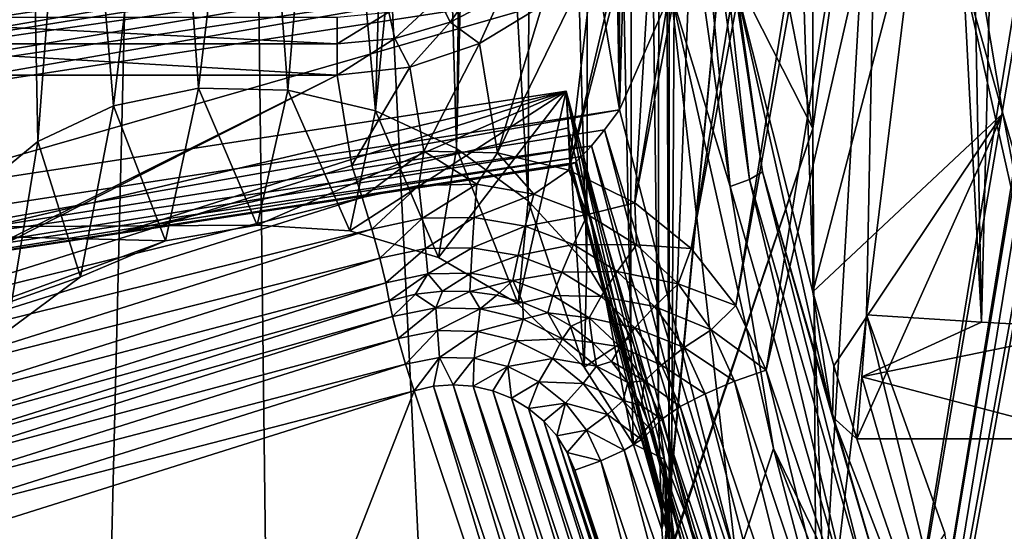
# Model space of a CAD drawing. Header units: metres. Extents: x -25 to 70, y -236 to 25.
# Tile 61 of 256: x -9.72 to -7.32, y -222 to -220.75. Entities that reach past the tile are written whole.
import ezdxf

# ---------------------------------------------------------------- set-up
doc = ezdxf.new("R2010")
doc.units = ezdxf.units.M
doc.layers.add('solid_10481002', color=7, linetype='CONTINUOUS')

msp = doc.modelspace()

# ---------------------------------------------------------------- linework, layer by layer
at = {"layer": 'solid_10481002'}
for points in [[(-9.742725, -232.368683, 242.191055), (-9.241827, -211.757874, 326.491302), (-10.32458, -210.880234, 326.272522)], [(-9.742725, -232.368683, 242.191055), (-8.985071, -232.939255, 242.333298), (-9.241827, -211.757874, 326.491302)], [(-8.192473, -233.462189, 242.463654), (-8.077446, -212.536407, 326.685394), (-9.241827, -211.757874, 326.491302)], [(-8.985071, -232.939255, 242.333298), (-8.192473, -233.462189, 242.463654), (-9.241827, -211.757874, 326.491302)], [(-8.192473, -233.462189, 242.463654), (-7.368227, -233.935593, 242.581665), (-8.077446, -212.536407, 326.685394)], [(-7.368227, -233.935593, 242.581665), (-6.843808, -213.207275, 326.852631), (-8.077446, -212.536407, 326.685394)], [(-7.368227, -233.935593, 242.581665), (-6.514985, -234.358047, 242.686981), (-6.843808, -213.207275, 326.852631)], [(-5.87378, -213.641968, 228.656631), (-7.671746, -223.572174, 231.132507), (-7.557477, -222.874771, 230.958633)], [(-5.87378, -213.641968, 228.656631), (-7.492797, -223.56041, 231.129578), (-7.671746, -223.572174, 231.132507)], [(-6.153654, -214.274658, 228.814392), (-5.87378, -213.641968, 228.656631), (-7.557477, -222.874771, 230.958633)], [(-5.87378, -213.641968, 228.656631), (-5.696496, -213.66922, 228.663437), (-7.492797, -223.56041, 231.129578)], [(-5.696496, -213.66922, 228.663437), (-7.315513, -223.587646, 231.136368), (-7.492797, -223.56041, 231.129578)], [(-6.153654, -214.274658, 228.814392), (-7.557477, -222.874771, 230.958633), (-7.553584, -222.700577, 230.915207)], [(-6.205428, -214.441498, 228.855988), (-6.153654, -214.274658, 228.814392), (-7.553584, -222.700577, 230.915207)], [(-6.205428, -214.441498, 228.855988), (-7.553584, -222.700577, 230.915207), (-7.589444, -222.531082, 230.87294)], [(-6.293514, -214.591949, 228.893494), (-6.205428, -214.441498, 228.855988), (-7.589444, -222.531082, 230.87294)], [(-6.293514, -214.591949, 228.893494), (-7.589444, -222.531082, 230.87294), (-7.898461, -221.608276, 230.642853)], [(-6.881299, -215.376923, 229.089218), (-6.293514, -214.591949, 228.893494), (-7.898461, -221.608276, 230.642853)], [(-6.881299, -215.376923, 229.089218), (-7.898461, -221.608276, 230.642853), (-7.972127, -221.450699, 230.603577)], [(-7.001545, -215.5047, 229.121063), (-6.881299, -215.376923, 229.089218), (-7.972127, -221.450699, 230.603577)], [(-7.001545, -215.5047, 229.121063), (-7.972127, -221.450699, 230.603577), (-8.080798, -221.311996, 230.568985)], [(-7.149071, -215.604034, 229.145828), (-7.001545, -215.5047, 229.121063), (-8.080798, -221.311996, 230.568985)], [(-7.149071, -215.604034, 229.145828), (-8.080798, -221.311996, 230.568985), (-8.218441, -221.200409, 230.541168)], [(-7.315513, -215.668884, 229.162003), (-7.149071, -215.604034, 229.145828), (-8.218441, -221.200409, 230.541168)], [(-7.315513, -215.668884, 229.162003), (-8.218441, -221.200409, 230.541168), (-8.162347, -220.28537, 230.313019)], [(-8.134553, -221.913193, 233.095078), (-8.158264, -216.410355, 231.731155), (-8.134414, -216.220856, 231.675766)], [(-8.134553, -221.913193, 233.095078), (-8.134414, -216.220856, 231.675766), (-8.030938, -219.212875, 232.387207)], [(-8.160452, -221.71759, 233.055161), (-8.222884, -216.588028, 231.797882), (-8.158264, -216.410355, 231.731155)], [(-8.160452, -221.71759, 233.055161), (-8.158264, -216.410355, 231.731155), (-8.134553, -221.913193, 233.095078)], [(-8.228038, -221.527618, 233.031265), (-8.326179, -216.746185, 231.874207), (-8.222884, -216.588028, 231.797882)], [(-8.228038, -221.527618, 233.031265), (-8.222884, -216.588028, 231.797882), (-8.160452, -221.71759, 233.055161)], [(-8.33506, -221.351166, 233.025589), (-8.464775, -216.877396, 231.958496), (-8.326179, -216.746185, 231.874207)], [(-8.33506, -221.351166, 233.025589), (-8.326179, -216.746185, 231.874207), (-8.228038, -221.527618, 233.031265)], [(-8.600343, -219.053162, 232.553726), (-8.464775, -216.877396, 231.958496), (-8.477925, -221.19577, 233.040192)], [(-8.477925, -221.19577, 233.040192), (-8.464775, -216.877396, 231.958496), (-8.33506, -221.351166, 233.025589)], [(-7.374173, -221.49118, 232.765121), (-7.437694, -218.182999, 231.956528), (-7.272635, -217.350662, 231.707794)], [(-7.374173, -221.49118, 232.765121), (-7.272635, -217.350662, 231.707794), (-7.091898, -221.506821, 232.702377)], [(-8.258625, -218.151337, 230.100433), (-8.300906, -218.410355, 230.165024), (-8.255175, -220.974213, 230.80426)], [(-8.258625, -218.151337, 230.100433), (-8.255175, -220.974213, 230.80426), (-8.213781, -219.553268, 230.449982)], [(-7.374173, -221.49118, 232.765121), (-7.458747, -219.880798, 232.38533), (-7.437694, -218.182999, 231.956528)], [(-8.300906, -218.410355, 230.165024), (-8.303677, -220.677078, 230.730179), (-8.255175, -220.974213, 230.80426)], [(-7.500048, -219.586929, 230.314972), (7.196154, -221.637146, 230.826141), (-7.423714, -218.551315, 230.056763)], [(-7.423714, -218.551315, 230.056763), (7.196154, -221.637146, 230.826141), (7.423618, -220.622559, 230.573181)], [(-8.600343, -219.053162, 232.553726), (-8.477925, -221.19577, 233.040192), (-8.651662, -221.06868, 233.076828)], [(-8.600343, -219.053162, 232.553726), (-8.651662, -221.06868, 233.076828), (-8.627668, -219.248276, 232.613297)], [(-8.134553, -221.913193, 233.095078), (-8.030938, -219.212875, 232.387207), (-7.961823, -220.115555, 232.58989)], [(-8.627668, -219.248276, 232.613297), (-8.651662, -221.06868, 233.076828), (-8.698662, -219.42981, 232.687363)], [(-8.698662, -219.42981, 232.687363), (-8.651662, -221.06868, 233.076828), (-8.849594, -220.976746, 233.136444)], [(-8.698662, -219.42981, 232.687363), (-8.849594, -220.976746, 233.136444), (-8.811247, -219.589294, 232.774139)], [(-8.255175, -220.974213, 230.80426), (-8.130143, -220.687714, 230.732834), (-8.213781, -219.553268, 230.449982)], [(-8.811247, -219.589294, 232.774139), (-8.849594, -220.976746, 233.136444), (-8.96201, -219.718399, 232.871872)], [(-7.500048, -219.586929, 230.314972), (6.822191, -222.610001, 231.06871), (7.196154, -221.637146, 230.826141)], [(-7.423714, -220.622559, 230.573181), (6.822191, -222.610001, 231.06871), (-7.500048, -219.586929, 230.314972)], [(-8.96201, -219.718399, 232.871872), (-9.062854, -220.926178, 233.218521), (-9.145911, -219.808914, 232.978485)], [(-8.96201, -219.718399, 232.871872), (-8.849594, -220.976746, 233.136444), (-9.062854, -220.926178, 233.218521)], [(-9.694424, -219.820343, 233.260071), (-9.820189, -221.173843, 233.667633), (-9.806609, -219.78215, 233.312958)], [(-9.145911, -219.808914, 232.978485), (-9.279917, -220.921585, 233.320068), (-9.355605, -219.853149, 233.091019)], [(-9.145911, -219.808914, 232.978485), (-9.062854, -220.926178, 233.218521), (-9.279917, -220.921585, 233.320068)], [(-9.694424, -219.820343, 233.260071), (-9.670694, -221.051071, 233.553955), (-9.820189, -221.173843, 233.667633)], [(-9.580567, -219.845001, 233.204788), (-9.670694, -221.051071, 233.553955), (-9.694424, -219.820343, 233.260071)], [(-9.580567, -219.845001, 233.204788), (-9.487101, -220.964355, 233.434875), (-9.670694, -221.051071, 233.553955)], [(-9.355605, -219.853149, 233.091019), (-9.487101, -220.964355, 233.434875), (-9.580567, -219.845001, 233.204788)], [(-9.355605, -219.853149, 233.091019), (-9.279917, -220.921585, 233.320068), (-9.487101, -220.964355, 233.434875)], [(-7.785075, -219.85936, 232.471359), (-7.785075, -221.417862, 231.533249), (-7.785075, -220.170776, 231.222305)], [(-7.785075, -221.217606, 232.152405), (-7.785075, -221.417862, 231.533249), (-7.785075, -219.85936, 232.471359)], [(-7.785075, -221.019897, 232.760727), (-7.785075, -219.85936, 232.471359), (-7.622286, -219.870407, 232.427002)], [(-7.785075, -221.217606, 232.152405), (-7.785075, -219.85936, 232.471359), (-7.785075, -221.019897, 232.760727)], [(-7.775451, -222.493408, 233.125244), (-7.785075, -221.019897, 232.760727), (-7.622286, -219.870407, 232.427002)], [(-7.775451, -222.493408, 233.125244), (-7.622286, -219.870407, 232.427002), (-7.654458, -221.473557, 232.835785)], [(-7.654458, -221.473557, 232.835785), (-7.622286, -219.870407, 232.427002), (-7.458747, -219.880798, 232.38533)], [(-7.374173, -221.49118, 232.765121), (-7.654458, -221.473557, 232.835785), (-7.458747, -219.880798, 232.38533)], [(-8.057091, -220.066025, 230.671509), (-8.089701, -220.079773, 230.625626), (-7.939006, -221.143585, 230.890869)], [(-7.907003, -221.125565, 230.935669), (-7.981727, -220.631119, 230.870605), (-8.057091, -220.066025, 230.671509)], [(-7.907003, -221.125565, 230.935669), (-8.057091, -220.066025, 230.671509), (-7.939006, -221.143585, 230.890869)], [(-8.089701, -220.079773, 230.625626), (-8.137969, -220.090683, 230.59549), (-7.986375, -221.160858, 230.862305)], [(-7.986375, -221.160858, 230.862305), (-8.137969, -220.090683, 230.59549), (-8.130143, -220.687714, 230.732834)], [(-7.939006, -221.143585, 230.890869), (-8.089701, -220.079773, 230.625626), (-7.986375, -221.160858, 230.862305)], [(-8.151207, -222.106262, 233.148895), (-7.961823, -220.115555, 232.58989), (-7.785075, -221.019897, 232.760727)], [(-8.134553, -221.913193, 233.095078), (-7.961823, -220.115555, 232.58989), (-8.151207, -222.106262, 233.148895)], [(-7.961823, -220.115555, 232.58989), (-7.981727, -220.631119, 230.870605), (-7.785075, -221.019897, 232.760727)], [(-7.785075, -221.417862, 231.533249), (-7.322199, -220.983505, 231.424942), (-7.458747, -220.170776, 231.222305)], [(-7.785075, -220.170776, 231.222305), (-7.785075, -221.417862, 231.533249), (-7.458747, -220.170776, 231.222305)], [(-7.423714, -220.622559, 230.573181), (-7.458747, -220.170776, 231.222305), (-7.322199, -220.983505, 231.424942)], [(-8.378371, -221.121338, 230.521454), (-8.221525, -220.449875, 230.354034), (-8.162347, -220.28537, 230.313019)], [(-8.218441, -221.200409, 230.541168), (-8.378371, -221.121338, 230.521454), (-8.162347, -220.28537, 230.313019)], [(-8.378371, -221.121338, 230.521454), (-8.316896, -220.59726, 230.390778), (-8.221525, -220.449875, 230.354034)], [(-8.466758, -220.530975, 230.812378), (-10.648324, -220.855118, 230.923767), (-10.645349, -220.880798, 230.872696)], [(-9.560131, -220.687698, 230.88269), (-10.648324, -220.855118, 230.923767), (-8.466758, -220.530975, 230.812378)], [(-8.466758, -220.530975, 230.812378), (-10.645349, -220.880798, 230.872696), (-8.454144, -220.547806, 230.784149)], [(-8.454144, -220.547806, 230.784149), (-10.645349, -220.880798, 230.872696), (-10.639402, -220.923492, 230.834991)], [(-8.454144, -220.547806, 230.784149), (-10.639402, -220.923492, 230.834991), (-8.432048, -220.571274, 230.758713)], [(-8.432048, -220.571274, 230.758713), (-10.639402, -220.923492, 230.834991), (-8.399002, -220.601822, 230.738647)], [(-8.55231, -221.078873, 230.510864), (-8.443818, -220.720413, 230.421494), (-8.316896, -220.59726, 230.390778)], [(-8.378371, -221.121338, 230.521454), (-8.55231, -221.078873, 230.510864), (-8.316896, -220.59726, 230.390778)], [(-9.560131, -220.687698, 230.88269), (-10.667741, -220.621857, 231.747025), (-10.648324, -220.855118, 230.923767)], [(-8.399002, -220.601822, 230.738647), (-10.639402, -220.923492, 230.834991), (-10.631353, -220.976959, 230.816193)], [(-8.399002, -220.601822, 230.738647), (-10.631353, -220.976959, 230.816193), (-8.354998, -220.638367, 230.727875)], [(-7.423714, -220.622559, 230.573181), (6.309335, -223.521317, 231.295929), (6.822191, -222.610001, 231.06871)], [(-7.196249, -221.637146, 230.826141), (6.309335, -223.521317, 231.295929), (-7.423714, -220.622559, 230.573181)], [(-7.196249, -221.637146, 230.826141), (-7.423714, -220.622559, 230.573181), (-7.322199, -220.983505, 231.424942)], [(-8.354998, -220.638367, 230.727875), (-10.631353, -220.976959, 230.816193), (-10.622377, -221.033417, 230.819016)], [(-8.354998, -220.638367, 230.727875), (-10.622377, -221.033417, 230.819016), (-8.303677, -220.677078, 230.730179)], [(-8.667376, -220.760529, 230.419968), (-8.69614, -220.70108, 230.371384), (-8.584854, -220.643356, 230.356995)], [(-8.543095, -220.696075, 230.4039), (-8.667376, -220.760529, 230.419968), (-8.584854, -220.643356, 230.356995)], [(-7.981727, -220.631119, 230.870605), (-7.785075, -221.417862, 231.533249), (-7.785075, -221.019897, 232.760727)], [(-7.981727, -220.631119, 230.870605), (-7.737166, -221.721954, 231.142593), (-7.785075, -221.417862, 231.533249)], [(-7.907003, -221.125565, 230.935669), (-7.737166, -221.721954, 231.142593), (-7.981727, -220.631119, 230.870605)], [(-8.303677, -220.677078, 230.730179), (-10.622377, -221.033417, 230.819016), (-10.573875, -221.330551, 230.893112)], [(-8.303677, -220.677078, 230.730179), (-10.573875, -221.330551, 230.893112), (-8.255175, -220.974213, 230.80426)], [(-8.595719, -220.812943, 230.444565), (-8.667376, -220.760529, 230.419968), (-8.543095, -220.696075, 230.4039)], [(-8.443818, -220.720413, 230.421494), (-8.595719, -220.812943, 230.444565), (-8.543095, -220.696075, 230.4039)], [(-8.255175, -220.974213, 230.80426), (-7.97064, -222.076294, 231.079041), (-8.130143, -220.687714, 230.732834)], [(-7.986375, -221.160858, 230.862305), (-8.130143, -220.687714, 230.732834), (-7.880931, -221.799057, 231.009918)], [(-7.97064, -222.076294, 231.079041), (-7.880931, -221.799057, 231.009918), (-8.130143, -220.687714, 230.732834)], [(-8.802229, -220.800217, 230.429871), (-8.816893, -220.736618, 230.380249), (-8.69614, -220.70108, 230.371384)], [(-8.667376, -220.760529, 230.419968), (-8.802229, -220.800217, 230.429871), (-8.69614, -220.70108, 230.371384)], [(-8.55231, -221.078873, 230.510864), (-8.595719, -220.812943, 230.444565), (-8.443818, -220.720413, 230.421494)], [(-8.816893, -220.736618, 230.380249), (-8.942471, -220.813629, 230.433212), (-8.942471, -220.748611, 230.38324)], [(-8.802229, -220.800217, 230.429871), (-8.942471, -220.813629, 230.433212), (-8.816893, -220.736618, 230.380249)], [(-8.942471, -220.813629, 230.433212), (-10.242471, -220.813629, 230.433212), (-10.242471, -220.748611, 230.38324)], [(-8.942471, -220.748611, 230.38324), (-8.942471, -220.813629, 230.433212), (-10.242471, -220.748611, 230.38324)], [(-8.765254, -220.870361, 230.458878), (-8.802229, -220.800217, 230.429871), (-8.667376, -220.760529, 230.419968)], [(-8.595719, -220.812943, 230.444565), (-8.765254, -220.870361, 230.458878), (-8.667376, -220.760529, 230.419968)], [(-8.942471, -220.889648, 230.463684), (-10.242471, -220.889648, 230.463684), (-10.242471, -220.813629, 230.433212)], [(-8.942471, -220.813629, 230.433212), (-8.942471, -220.889648, 230.463684), (-10.242471, -220.813629, 230.433212)], [(-8.802229, -220.800217, 230.429871), (-8.942471, -220.889648, 230.463684), (-8.942471, -220.813629, 230.433212)], [(-8.765254, -220.870361, 230.458878), (-8.942471, -220.889648, 230.463684), (-8.802229, -220.800217, 230.429871)], [(-8.731833, -221.075104, 230.509918), (-8.765254, -220.870361, 230.458878), (-8.595719, -220.812943, 230.444565)], [(-8.55231, -221.078873, 230.510864), (-8.731833, -221.075104, 230.509918), (-8.595719, -220.812943, 230.444565)], [(-8.90652, -221.109894, 230.5186), (-8.942471, -220.889648, 230.463684), (-8.765254, -220.870361, 230.458878)], [(-8.731833, -221.075104, 230.509918), (-8.90652, -221.109894, 230.5186), (-8.765254, -220.870361, 230.458878)], [(-10.305295, -221.571167, 230.633606), (-10.242471, -220.889648, 230.463684), (-8.942471, -220.889648, 230.463684)], [(-10.142893, -221.49968, 230.615784), (-10.305295, -221.571167, 230.633606), (-8.942471, -220.889648, 230.463684)], [(-8.90652, -221.109894, 230.5186), (-10.142893, -221.49968, 230.615784), (-8.942471, -220.889648, 230.463684)], [(-8.38482, -220.928818, 231.823563), (-10.562992, -221.263565, 231.907013), (-9.137278, -221.254974, 231.904877)], [(-10.55292, -221.439575, 231.069489), (-10.562992, -221.263565, 231.907013), (-8.38482, -220.928818, 231.823563)], [(-9.46472, -221.272202, 231.028427), (-10.55292, -221.439575, 231.069489), (-8.38482, -220.928818, 231.823563)], [(-9.487101, -220.964355, 233.434875), (-9.279917, -220.921585, 233.320068), (-9.35988, -221.293182, 231.914398)], [(-9.46472, -221.272202, 231.028427), (-8.38482, -220.928818, 231.823563), (-8.380281, -221.018143, 231.399002)], [(-9.279917, -220.921585, 233.320068), (-9.137278, -221.254974, 231.904877), (-9.35988, -221.293182, 231.914398)], [(-9.279917, -220.921585, 233.320068), (-9.062854, -220.926178, 233.218521), (-9.137278, -221.254974, 231.904877)], [(-9.062854, -220.926178, 233.218521), (-8.911661, -221.26889, 231.90834), (-9.137278, -221.254974, 231.904877)], [(-8.38482, -220.928818, 231.823563), (-9.137278, -221.254974, 231.904877), (-8.911661, -221.26889, 231.90834)], [(-9.062854, -220.926178, 233.218521), (-8.849594, -220.976746, 233.136444), (-8.911661, -221.26889, 231.90834)], [(-8.38482, -220.928818, 231.823563), (-8.911661, -221.26889, 231.90834), (-8.695793, -221.334152, 231.924622)], [(-8.38482, -220.928818, 231.823563), (-8.695793, -221.334152, 231.924622), (-8.501936, -221.447052, 231.952774)], [(-8.38482, -220.928818, 231.823563), (-8.501936, -221.447052, 231.952774), (-8.34106, -221.601212, 231.991211)], [(-8.38482, -220.928818, 231.823563), (-8.34106, -221.601212, 231.991211), (-8.222294, -221.787888, 232.03775)], [(-8.146964, -221.824966, 232.046982), (-8.38482, -220.928818, 231.823563), (-8.222294, -221.787888, 232.03775)], [(-8.135073, -222.019852, 231.216858), (-8.38482, -220.928818, 231.823563), (-8.146964, -221.824966, 232.046982)], [(-8.380281, -221.018143, 231.399002), (-8.38482, -220.928818, 231.823563), (-8.135073, -222.019852, 231.216858)], [(-10.565275, -221.381775, 230.91713), (-8.255175, -220.974213, 230.80426), (-10.573875, -221.330551, 230.893112)], [(-8.292202, -221.023056, 230.823776), (-8.255175, -220.974213, 230.80426), (-10.565275, -221.381775, 230.91713)], [(-9.670694, -221.051071, 233.553955), (-9.487101, -220.964355, 233.434875), (-9.566911, -221.381348, 231.936386)], [(-9.487101, -220.964355, 233.434875), (-9.35988, -221.293182, 231.914398), (-9.566911, -221.381348, 231.936386)], [(-8.849594, -220.976746, 233.136444), (-8.695793, -221.334152, 231.924622), (-8.911661, -221.26889, 231.90834)], [(-8.849594, -220.976746, 233.136444), (-8.651662, -221.06868, 233.076828), (-8.695793, -221.334152, 231.924622)], [(-8.292202, -221.023056, 230.823776), (-7.97064, -222.076294, 231.079041), (-8.255175, -220.974213, 230.80426)], [(-7.785075, -221.417862, 231.533249), (-7.733422, -221.59758, 231.578049), (-7.322199, -220.983505, 231.424942)], [(-7.733422, -221.59758, 231.578049), (-7.677362, -221.776047, 231.622543), (-7.322199, -220.983505, 231.424942)], [(-7.677362, -221.776047, 231.622543), (-7.091898, -221.776047, 231.622543), (-7.322199, -220.983505, 231.424942)], [(-7.196249, -221.637146, 230.826141), (-7.322199, -220.983505, 231.424942), (-7.091898, -221.776047, 231.622543)], [(-8.3239, -221.061905, 230.853348), (-8.292202, -221.023056, 230.823776), (-10.565275, -221.381775, 230.91713)], [(-9.46472, -221.272202, 231.028427), (-8.380281, -221.018143, 231.399002), (-8.375847, -221.104736, 230.98735)], [(-8.135073, -222.019852, 231.216858), (-8.375847, -221.104736, 230.98735), (-8.380281, -221.018143, 231.399002)], [(-8.014235, -222.088348, 231.089447), (-8.292202, -221.023056, 230.823776), (-8.3239, -221.061905, 230.853348)], [(-8.014235, -222.088348, 231.089447), (-7.97064, -222.076294, 231.079041), (-8.292202, -221.023056, 230.823776)], [(-8.151207, -222.106262, 233.148895), (-7.785075, -221.019897, 232.760727), (-8.209857, -222.28862, 233.214645)], [(-7.775451, -222.493408, 233.125244), (-8.209857, -222.28862, 233.214645), (-7.785075, -221.019897, 232.760727)], [(-7.785075, -221.217606, 232.152405), (-7.785075, -221.019897, 232.760727), (-7.785075, -221.417862, 231.533249)], [(-9.820189, -221.173843, 233.667633), (-9.670694, -221.051071, 233.553955), (-9.746623, -221.514511, 231.969589)], [(-9.670694, -221.051071, 233.553955), (-9.566911, -221.381348, 231.936386), (-9.746623, -221.514511, 231.969589)], [(-8.3239, -221.061905, 230.853348), (-10.565275, -221.381775, 230.91713), (-10.558301, -221.420334, 230.958878)], [(-8.347672, -221.088181, 230.887589), (-8.3239, -221.061905, 230.853348), (-10.558301, -221.420334, 230.958878)], [(-8.881445, -221.187485, 230.526413), (-8.90652, -221.109894, 230.5186), (-8.731833, -221.075104, 230.509918)], [(-8.881445, -221.187485, 230.526413), (-8.731833, -221.075104, 230.509918), (-8.743798, -221.158173, 230.519119)], [(-8.743798, -221.158173, 230.519119), (-8.731833, -221.075104, 230.509918), (-8.602905, -221.155487, 230.518448)], [(-8.602905, -221.155487, 230.518448), (-8.731833, -221.075104, 230.509918), (-8.55231, -221.078873, 230.510864)], [(-8.651662, -221.06868, 233.076828), (-8.501936, -221.447052, 231.952774), (-8.695793, -221.334152, 231.924622)], [(-8.651662, -221.06868, 233.076828), (-8.477925, -221.19577, 233.040192), (-8.501936, -221.447052, 231.952774)], [(-8.602905, -221.155487, 230.518448), (-8.55231, -221.078873, 230.510864), (-8.464179, -221.179535, 230.524445)], [(-8.464179, -221.179535, 230.524445), (-8.55231, -221.078873, 230.510864), (-8.378371, -221.121338, 230.521454)], [(-8.053654, -222.095779, 231.112793), (-8.3239, -221.061905, 230.853348), (-8.347672, -221.088181, 230.887589)], [(-8.014235, -222.088348, 231.089447), (-8.3239, -221.061905, 230.853348), (-8.053654, -222.095779, 231.112793)], [(-8.347672, -221.088181, 230.887589), (-10.558301, -221.420334, 230.958878), (-10.553973, -221.440582, 231.012253)], [(-8.363553, -221.102783, 230.922531), (-8.347672, -221.088181, 230.887589), (-10.553973, -221.440582, 231.012253)], [(-8.372614, -221.107727, 230.956177), (-8.363553, -221.102783, 230.922531), (-10.553973, -221.440582, 231.012253)], [(-8.105637, -222.094437, 231.188339), (-8.363553, -221.102783, 230.922531), (-8.372614, -221.107727, 230.956177)], [(-8.085126, -222.097885, 231.146835), (-8.347672, -221.088181, 230.887589), (-8.363553, -221.102783, 230.922531)], [(-8.085126, -222.097885, 231.146835), (-8.363553, -221.102783, 230.922531), (-8.105637, -222.094437, 231.188339)], [(-8.053654, -222.095779, 231.112793), (-8.347672, -221.088181, 230.887589), (-8.085126, -222.097885, 231.146835)], [(-8.372614, -221.107727, 230.956177), (-10.553973, -221.440582, 231.012253), (-10.55292, -221.439575, 231.069489)], [(-8.372614, -221.107727, 230.956177), (-10.55292, -221.439575, 231.069489), (-9.46472, -221.272202, 231.028427)], [(-8.881445, -221.187485, 230.526413), (-10.142893, -221.49968, 230.615784), (-8.90652, -221.109894, 230.5186)], [(-8.372614, -221.107727, 230.956177), (-9.46472, -221.272202, 231.028427), (-8.375847, -221.104736, 230.98735)], [(-8.464179, -221.179535, 230.524445), (-8.378371, -221.121338, 230.521454), (-8.332952, -221.22937, 230.536865)], [(-8.332952, -221.22937, 230.536865), (-8.378371, -221.121338, 230.521454), (-8.218441, -221.200409, 230.541168)], [(-8.105637, -222.094437, 231.188339), (-8.375847, -221.104736, 230.98735), (-8.135073, -222.019852, 231.216858)], [(-8.105637, -222.094437, 231.188339), (-8.372614, -221.107727, 230.956177), (-8.375847, -221.104736, 230.98735)], [(-7.907003, -221.125565, 230.935669), (-7.939006, -221.143585, 230.890869), (-7.640423, -222.177582, 231.148666)], [(-7.609624, -222.155396, 231.192444), (-7.737166, -221.721954, 231.142593), (-7.907003, -221.125565, 230.935669)], [(-7.609624, -222.155396, 231.192444), (-7.907003, -221.125565, 230.935669), (-7.640423, -222.177582, 231.148666)], [(-7.939006, -221.143585, 230.890869), (-7.986375, -221.160858, 230.862305), (-7.68601, -222.201019, 231.121643)], [(-7.640423, -222.177582, 231.148666), (-7.939006, -221.143585, 230.890869), (-7.68601, -222.201019, 231.121643)], [(-8.881445, -221.187485, 230.526413), (-8.743798, -221.158173, 230.519119), (-8.858218, -221.264771, 230.511932)], [(-8.743798, -221.158173, 230.519119), (-8.734964, -221.238525, 230.505386), (-8.858218, -221.264771, 230.511932)], [(-8.743798, -221.158173, 230.519119), (-8.602905, -221.155487, 230.518448), (-8.734964, -221.238525, 230.505386)], [(-8.602905, -221.155487, 230.518448), (-8.608803, -221.23613, 230.504791), (-8.734964, -221.238525, 230.505386)], [(-8.602905, -221.155487, 230.518448), (-8.464179, -221.179535, 230.524445), (-8.608803, -221.23613, 230.504791)], [(-7.68601, -222.201019, 231.121643), (-7.986375, -221.160858, 230.862305), (-7.880931, -221.799057, 231.009918)], [(-10.117819, -221.577271, 230.623611), (-10.142893, -221.49968, 230.615784), (-8.881445, -221.187485, 230.526413)], [(-10.117819, -221.577271, 230.623611), (-8.881445, -221.187485, 230.526413), (-8.858218, -221.264771, 230.511932)], [(-8.464179, -221.179535, 230.524445), (-8.484582, -221.257645, 230.510162), (-8.608803, -221.23613, 230.504791)], [(-8.477925, -221.19577, 233.040192), (-8.34106, -221.601212, 231.991211), (-8.501936, -221.447052, 231.952774)], [(-8.464179, -221.179535, 230.524445), (-8.332952, -221.22937, 230.536865), (-8.484582, -221.257645, 230.510162)], [(-8.477925, -221.19577, 233.040192), (-8.33506, -221.351166, 233.025589), (-8.34106, -221.601212, 231.991211)], [(-8.332952, -221.22937, 230.536865), (-8.218441, -221.200409, 230.541168), (-8.214266, -221.303085, 230.555237)], [(-8.214266, -221.303085, 230.555237), (-8.218441, -221.200409, 230.541168), (-8.080798, -221.311996, 230.568985)], [(-8.858218, -221.264771, 230.511932), (-8.734964, -221.238525, 230.505386), (-8.838599, -221.335907, 230.476196)], [(-8.734964, -221.238525, 230.505386), (-8.727502, -221.312256, 230.470306), (-8.838599, -221.335907, 230.476196)], [(-8.734964, -221.238525, 230.505386), (-8.608803, -221.23613, 230.504791), (-8.727502, -221.312256, 230.470306)], [(-8.608803, -221.23613, 230.504791), (-8.613784, -221.310089, 230.469757), (-8.727502, -221.312256, 230.470306)], [(-8.608803, -221.23613, 230.504791), (-8.484582, -221.257645, 230.510162), (-8.613784, -221.310089, 230.469757)], [(-8.332952, -221.22937, 230.536865), (-8.367075, -221.302277, 230.521286), (-8.484582, -221.257645, 230.510162)], [(-8.332952, -221.22937, 230.536865), (-8.214266, -221.303085, 230.555237), (-8.367075, -221.302277, 230.521286)], [(-10.562992, -221.263565, 231.907013), (-10.700398, -221.785599, 232.03717), (-9.35988, -221.293182, 231.914398)], [(-10.562992, -221.263565, 231.907013), (-9.35988, -221.293182, 231.914398), (-9.137278, -221.254974, 231.904877)], [(-10.094591, -221.654556, 230.609116), (-10.117819, -221.577271, 230.623611), (-8.858218, -221.264771, 230.511932)], [(-10.094591, -221.654556, 230.609116), (-8.858218, -221.264771, 230.511932), (-8.838599, -221.335907, 230.476196)], [(-8.484582, -221.257645, 230.510162), (-8.501815, -221.329483, 230.474594), (-8.613784, -221.310089, 230.469757)], [(-8.484582, -221.257645, 230.510162), (-8.367075, -221.302277, 230.521286), (-8.501815, -221.329483, 230.474594)], [(-9.566911, -221.381348, 231.936386), (-9.35988, -221.293182, 231.914398), (-10.700398, -221.785599, 232.03717)], [(-8.838599, -221.335907, 230.476196), (-8.727502, -221.312256, 230.470306), (-8.824053, -221.395584, 230.42189)], [(-8.727502, -221.312256, 230.470306), (-8.721969, -221.373856, 230.416473), (-8.824053, -221.395584, 230.42189)], [(-8.727502, -221.312256, 230.470306), (-8.613784, -221.310089, 230.469757), (-8.721969, -221.373856, 230.416473)], [(-8.613784, -221.310089, 230.469757), (-8.617476, -221.371857, 230.41597), (-8.721969, -221.373856, 230.416473)], [(-8.613784, -221.310089, 230.469757), (-8.501815, -221.329483, 230.474594), (-8.617476, -221.371857, 230.41597)], [(-8.367075, -221.302277, 230.521286), (-8.395899, -221.36972, 230.484634), (-8.501815, -221.329483, 230.474594)], [(-8.367075, -221.302277, 230.521286), (-8.260799, -221.368286, 230.537735), (-8.395899, -221.36972, 230.484634)], [(-8.214266, -221.303085, 230.555237), (-8.260799, -221.368286, 230.537735), (-8.367075, -221.302277, 230.521286)], [(-8.214266, -221.303085, 230.555237), (-8.112682, -221.397858, 230.578873), (-8.260799, -221.368286, 230.537735)], [(-8.214266, -221.303085, 230.555237), (-8.080798, -221.311996, 230.568985), (-8.112682, -221.397858, 230.578873)], [(-8.112682, -221.397858, 230.578873), (-8.080798, -221.311996, 230.568985), (-7.972127, -221.450699, 230.603577)], [(-10.074972, -221.725693, 230.57338), (-10.094591, -221.654556, 230.609116), (-8.838599, -221.335907, 230.476196)], [(-10.074972, -221.725693, 230.57338), (-8.838599, -221.335907, 230.476196), (-8.824053, -221.395584, 230.42189)], [(-8.501815, -221.329483, 230.474594), (-8.514592, -221.389694, 230.420425), (-8.617476, -221.371857, 230.41597)], [(-8.501815, -221.329483, 230.474594), (-8.395899, -221.36972, 230.484634), (-8.514592, -221.389694, 230.420425)], [(-8.33506, -221.351166, 233.025589), (-8.228038, -221.527618, 233.031265), (-8.34106, -221.601212, 231.991211)], [(-9.746623, -221.514511, 231.969589), (-9.566911, -221.381348, 231.936386), (-10.700398, -221.785599, 232.03717)], [(-8.815687, -221.439209, 230.353363), (-8.824053, -221.395584, 230.42189), (-8.721969, -221.373856, 230.416473)], [(-8.751528, -221.423401, 230.349411), (-8.815687, -221.439209, 230.353363), (-8.721969, -221.373856, 230.416473)], [(-8.685791, -221.415848, 230.347534), (-8.751528, -221.423401, 230.349411), (-8.721969, -221.373856, 230.416473)], [(-8.685791, -221.415848, 230.347534), (-8.721969, -221.373856, 230.416473), (-8.617476, -221.371857, 230.41597)], [(-8.619601, -221.416687, 230.347748), (-8.685791, -221.415848, 230.347534), (-8.617476, -221.371857, 230.41597)], [(-8.619601, -221.416687, 230.347748), (-8.617476, -221.371857, 230.41597), (-8.514592, -221.389694, 230.420425)], [(-8.55409, -221.425903, 230.350037), (-8.619601, -221.416687, 230.347748), (-8.514592, -221.389694, 230.420425)], [(-8.490379, -221.443344, 230.354385), (-8.55409, -221.425903, 230.350037), (-8.514592, -221.389694, 230.420425)], [(-8.395899, -221.36972, 230.484634), (-8.417269, -221.426651, 230.429642), (-8.514592, -221.389694, 230.420425)], [(-8.490379, -221.443344, 230.354385), (-8.514592, -221.389694, 230.420425), (-8.417269, -221.426651, 230.429642)], [(-8.395899, -221.36972, 230.484634), (-8.300105, -221.429214, 230.499466), (-8.417269, -221.426651, 230.429642)], [(-8.260799, -221.368286, 230.537735), (-8.300105, -221.429214, 230.499466), (-8.395899, -221.36972, 230.484634)], [(-8.260799, -221.368286, 230.537735), (-8.169838, -221.45314, 230.558899), (-8.300105, -221.429214, 230.499466)], [(-8.112682, -221.397858, 230.578873), (-8.169838, -221.45314, 230.558899), (-8.260799, -221.368286, 230.537735)], [(-10.060427, -221.78537, 230.519073), (-10.074972, -221.725693, 230.57338), (-8.824053, -221.395584, 230.42189)], [(-10.060427, -221.78537, 230.519073), (-8.824053, -221.395584, 230.42189), (-8.815687, -221.439209, 230.353363)], [(-8.112682, -221.397858, 230.578873), (-8.032106, -221.510025, 230.606842), (-8.169838, -221.45314, 230.558899)], [(-8.112682, -221.397858, 230.578873), (-7.972127, -221.450699, 230.603577), (-8.032106, -221.510025, 230.606842)], [(-10.060427, -221.78537, 230.519073), (-8.815687, -221.439209, 230.353363), (-10.052061, -221.828995, 230.450546)], [(-10.052061, -221.828995, 230.450546), (-8.815687, -221.439209, 230.353363), (-8.808045, -221.477356, 230.297577)], [(-8.808045, -221.477356, 230.297577), (-8.815687, -221.439209, 230.353363), (-8.751528, -221.423401, 230.349411)], [(-8.808045, -221.477356, 230.297577), (-8.751528, -221.423401, 230.349411), (-8.702452, -221.456375, 230.292358)], [(-8.702452, -221.456375, 230.292358), (-8.751528, -221.423401, 230.349411), (-8.685791, -221.415848, 230.347534)], [(-8.702452, -221.456375, 230.292358), (-8.685791, -221.415848, 230.347534), (-8.619601, -221.416687, 230.347748)], [(-8.702452, -221.456375, 230.292358), (-8.619601, -221.416687, 230.347748), (-8.594695, -221.458725, 230.292938)], [(-8.594695, -221.458725, 230.292938), (-8.619601, -221.416687, 230.347748), (-8.55409, -221.425903, 230.350037)], [(-8.594695, -221.458725, 230.292938), (-8.55409, -221.425903, 230.350037), (-8.490379, -221.443344, 230.354385)], [(-8.429559, -221.468689, 230.360718), (-8.490379, -221.443344, 230.354385), (-8.417269, -221.426651, 230.429642)], [(-8.429559, -221.468689, 230.360718), (-8.417269, -221.426651, 230.429642), (-8.329247, -221.481323, 230.443268)], [(-8.300105, -221.429214, 230.499466), (-8.329247, -221.481323, 230.443268), (-8.417269, -221.426651, 230.429642)], [(-8.300105, -221.429214, 230.499466), (-8.218115, -221.505707, 230.518539), (-8.329247, -221.481323, 230.443268)], [(-8.169838, -221.45314, 230.558899), (-8.218115, -221.505707, 230.518539), (-8.300105, -221.429214, 230.499466)], [(-7.737166, -221.721954, 231.142593), (-7.733422, -221.59758, 231.578049), (-7.785075, -221.417862, 231.533249)], [(-8.808045, -221.477356, 230.297577), (-8.702452, -221.456375, 230.292358), (-8.794237, -221.531052, 230.257874)], [(-8.702452, -221.456375, 230.292358), (-8.698446, -221.512024, 230.253128), (-8.794237, -221.531052, 230.257874)], [(-8.702452, -221.456375, 230.292358), (-8.594695, -221.458725, 230.292938), (-8.698446, -221.512024, 230.253128)], [(-8.594695, -221.458725, 230.292938), (-8.600694, -221.51416, 230.253647), (-8.698446, -221.512024, 230.253128)], [(-8.594695, -221.458725, 230.292938), (-8.490178, -221.484268, 230.299316), (-8.600694, -221.51416, 230.253647)], [(-8.594695, -221.458725, 230.292938), (-8.490379, -221.443344, 230.354385), (-8.490178, -221.484268, 230.299316)], [(-8.490178, -221.484268, 230.299316), (-8.490379, -221.443344, 230.354385), (-8.429559, -221.468689, 230.360718)], [(-8.169838, -221.45314, 230.558899), (-8.097686, -221.553589, 230.583939), (-8.218115, -221.505707, 230.518539)], [(-8.032106, -221.510025, 230.606842), (-8.097686, -221.553589, 230.583939), (-8.169838, -221.45314, 230.558899)], [(-8.032106, -221.510025, 230.606842), (-7.972127, -221.450699, 230.603577), (-7.898461, -221.608276, 230.642853)], [(-10.044419, -221.867142, 230.394775), (-10.052061, -221.828995, 230.450546), (-8.808045, -221.477356, 230.297577)], [(-10.044419, -221.867142, 230.394775), (-8.808045, -221.477356, 230.297577), (-8.794237, -221.531052, 230.257874)], [(-8.490178, -221.484268, 230.299316), (-8.505879, -221.537338, 230.25943), (-8.600694, -221.51416, 230.253647)], [(-8.490178, -221.484268, 230.299316), (-8.394142, -221.531754, 230.311142), (-8.505879, -221.537338, 230.25943)], [(-8.490178, -221.484268, 230.299316), (-8.429559, -221.468689, 230.360718), (-8.394142, -221.531754, 230.311142)], [(-8.372669, -221.501526, 230.368896), (-8.429559, -221.468689, 230.360718), (-8.329247, -221.481323, 230.443268)], [(-8.394142, -221.531754, 230.311142), (-8.429559, -221.468689, 230.360718), (-8.372669, -221.501526, 230.368896)], [(-8.320684, -221.54129, 230.378815), (-8.372669, -221.501526, 230.368896), (-8.329247, -221.481323, 230.443268)], [(-8.320684, -221.54129, 230.378815), (-8.329247, -221.481323, 230.443268), (-8.253908, -221.551605, 230.460785)], [(-8.218115, -221.505707, 230.518539), (-8.253908, -221.551605, 230.460785), (-8.329247, -221.481323, 230.443268)], [(-7.775451, -222.493408, 233.125244), (-7.654458, -221.473557, 232.835785), (-7.463388, -222.005753, 232.916351)], [(-7.654458, -221.473557, 232.835785), (-7.665901, -221.62468, 232.229691), (-7.335099, -222.767914, 231.403381)], [(-7.374173, -221.49118, 232.765121), (-7.665901, -221.62468, 232.229691), (-7.654458, -221.473557, 232.835785)], [(-7.463388, -222.005753, 232.916351), (-7.654458, -221.473557, 232.835785), (-7.335099, -222.767914, 231.403381)], [(-8.394142, -221.531754, 230.311142), (-8.372669, -221.501526, 230.368896), (-8.320684, -221.54129, 230.378815)], [(-8.218115, -221.505707, 230.518539), (-8.15308, -221.596237, 230.541107), (-8.253908, -221.551605, 230.460785)], [(-8.097686, -221.553589, 230.583939), (-8.15308, -221.596237, 230.541107), (-8.218115, -221.505707, 230.518539)], [(-8.032106, -221.510025, 230.606842), (-7.975632, -221.6353, 230.638077), (-8.097686, -221.553589, 230.583939)], [(-8.032106, -221.510025, 230.606842), (-7.898461, -221.608276, 230.642853), (-7.975632, -221.6353, 230.638077)], [(-7.374173, -221.49118, 232.765121), (-7.091898, -221.506821, 232.702377), (-7.665901, -221.62468, 232.229691)], [(-7.665901, -221.62468, 232.229691), (-7.091898, -221.506821, 232.702377), (-7.091898, -221.776047, 231.622543)], [(-10.03061, -221.920837, 230.355057), (-10.044419, -221.867142, 230.394775), (-8.794237, -221.531052, 230.257874)], [(-10.03061, -221.920837, 230.355057), (-8.794237, -221.531052, 230.257874), (-8.775881, -221.593979, 230.239014)], [(-8.794237, -221.531052, 230.257874), (-8.698446, -221.512024, 230.253128), (-8.775881, -221.593979, 230.239014)], [(-8.698446, -221.512024, 230.253128), (-8.693122, -221.577545, 230.234909), (-8.775881, -221.593979, 230.239014)], [(-8.698446, -221.512024, 230.253128), (-8.600694, -221.51416, 230.253647), (-8.693122, -221.577545, 230.234909)], [(-8.600694, -221.51416, 230.253647), (-8.608667, -221.579376, 230.235367), (-8.693122, -221.577545, 230.234909)], [(-8.600694, -221.51416, 230.253647), (-8.505879, -221.537338, 230.25943), (-8.608667, -221.579376, 230.235367)], [(-8.394142, -221.531754, 230.311142), (-8.418758, -221.580399, 230.270172), (-8.505879, -221.537338, 230.25943)], [(-8.394142, -221.531754, 230.311142), (-8.311402, -221.598785, 230.327866), (-8.418758, -221.580399, 230.270172)], [(-8.394142, -221.531754, 230.311142), (-8.320684, -221.54129, 230.378815), (-8.311402, -221.598785, 230.327866)], [(-8.228038, -221.527618, 233.031265), (-8.222294, -221.787888, 232.03775), (-8.34106, -221.601212, 231.991211)], [(-8.228038, -221.527618, 233.031265), (-8.160452, -221.71759, 233.055161), (-8.222294, -221.787888, 232.03775)], [(-8.505879, -221.537338, 230.25943), (-8.526752, -221.599411, 230.240372), (-8.608667, -221.579376, 230.235367)], [(-8.505879, -221.537338, 230.25943), (-8.418758, -221.580399, 230.270172), (-8.526752, -221.599411, 230.240372)], [(-8.274494, -221.587311, 230.390289), (-8.320684, -221.54129, 230.378815), (-8.253908, -221.551605, 230.460785)], [(-8.311402, -221.598785, 230.327866), (-8.320684, -221.54129, 230.378815), (-8.274494, -221.587311, 230.390289)], [(-8.274494, -221.587311, 230.390289), (-8.253908, -221.551605, 230.460785), (-8.194149, -221.634796, 230.481537)], [(-8.15308, -221.596237, 230.541107), (-8.194149, -221.634796, 230.481537), (-8.253908, -221.551605, 230.460785)], [(-8.097686, -221.553589, 230.583939), (-8.047117, -221.665771, 230.611908), (-8.15308, -221.596237, 230.541107)], [(-8.097686, -221.553589, 230.583939), (-7.975632, -221.6353, 230.638077), (-8.047117, -221.665771, 230.611908)], [(-8.775881, -221.593979, 230.239014), (-8.693122, -221.577545, 230.234909), (-8.755133, -221.658752, 230.243195)], [(-8.693122, -221.577545, 230.234909), (-8.708389, -221.647812, 230.240479), (-8.755133, -221.658752, 230.243195)], [(-8.693122, -221.577545, 230.234909), (-8.659883, -221.644028, 230.239532), (-8.708389, -221.647812, 230.240479)], [(-8.693122, -221.577545, 230.234909), (-8.608667, -221.579376, 230.235367), (-8.659883, -221.644028, 230.239532)], [(-8.608667, -221.579376, 230.235367), (-8.611106, -221.647675, 230.240433), (-8.659883, -221.644028, 230.239532)], [(-8.608667, -221.579376, 230.235367), (-8.526752, -221.599411, 230.240372), (-8.611106, -221.647675, 230.240433)], [(-8.418758, -221.580399, 230.270172), (-8.451483, -221.636612, 230.249649), (-8.526752, -221.599411, 230.240372)], [(-8.418758, -221.580399, 230.270172), (-8.3437, -221.641205, 230.285324), (-8.451483, -221.636612, 230.249649)], [(-8.311402, -221.598785, 230.327866), (-8.3437, -221.641205, 230.285324), (-8.418758, -221.580399, 230.270172)], [(-10.012255, -221.983765, 230.336197), (-10.03061, -221.920837, 230.355057), (-8.775881, -221.593979, 230.239014)], [(-10.012255, -221.983765, 230.336197), (-8.775881, -221.593979, 230.239014), (-8.755133, -221.658752, 230.243195)], [(-8.526752, -221.599411, 230.240372), (-8.563577, -221.658722, 230.243195), (-8.611106, -221.647675, 230.240433)], [(-8.526752, -221.599411, 230.240372), (-8.518522, -221.676819, 230.247696), (-8.563577, -221.658722, 230.243195)], [(-8.526752, -221.599411, 230.240372), (-8.451483, -221.636612, 230.249649), (-8.518522, -221.676819, 230.247696)], [(-8.311402, -221.598785, 230.327866), (-8.246108, -221.681992, 230.348602), (-8.3437, -221.641205, 230.285324)], [(-8.311402, -221.598785, 230.327866), (-8.274494, -221.587311, 230.390289), (-8.234887, -221.638763, 230.403122)], [(-8.311402, -221.598785, 230.327866), (-8.234887, -221.638763, 230.403122), (-8.246108, -221.681992, 230.348602)], [(-8.234887, -221.638763, 230.403122), (-8.274494, -221.587311, 230.390289), (-8.194149, -221.634796, 230.481537)], [(-8.15308, -221.596237, 230.541107), (-8.107499, -221.697357, 230.566315), (-8.194149, -221.634796, 230.481537)], [(-8.15308, -221.596237, 230.541107), (-8.047117, -221.665771, 230.611908), (-8.107499, -221.697357, 230.566315)], [(-7.737166, -221.721954, 231.142593), (-7.677362, -221.776047, 231.622543), (-7.733422, -221.59758, 231.578049)], [(-7.975632, -221.6353, 230.638077), (-7.898461, -221.608276, 230.642853), (-7.666615, -222.558105, 230.868164)], [(-7.666615, -222.558105, 230.868164), (-7.898461, -221.608276, 230.642853), (-7.589444, -222.531082, 230.87294)], [(-7.665901, -221.62468, 232.229691), (-7.091898, -221.776047, 231.622543), (-7.677362, -221.776047, 231.622543)], [(-7.665901, -221.62468, 232.229691), (-7.677362, -221.776047, 231.622543), (-7.335099, -222.767914, 231.403381)], [(-8.755133, -221.658752, 230.243195), (-8.708389, -221.647812, 230.240479), (-8.254462, -223.153885, 230.615982)], [(-8.708389, -221.647812, 230.240479), (-8.659883, -221.644028, 230.239532), (-8.210023, -223.136063, 230.611542)], [(-8.708389, -221.647812, 230.240479), (-8.210023, -223.136063, 230.611542), (-8.254462, -223.153885, 230.615982)], [(-8.659883, -221.644028, 230.239532), (-8.168484, -223.111465, 230.605408), (-8.210023, -223.136063, 230.611542)], [(-8.659883, -221.644028, 230.239532), (-8.611106, -221.647675, 230.240433), (-8.168484, -223.111465, 230.605408)], [(-8.611106, -221.647675, 230.240433), (-8.131236, -223.080688, 230.597733), (-8.168484, -223.111465, 230.605408)], [(-8.611106, -221.647675, 230.240433), (-8.563577, -221.658722, 230.243195), (-8.131236, -223.080688, 230.597733)], [(-8.451483, -221.636612, 230.249649), (-8.47695, -221.701538, 230.253876), (-8.518522, -221.676819, 230.247696)], [(-8.451483, -221.636612, 230.249649), (-8.386636, -221.689148, 230.262741), (-8.47695, -221.701538, 230.253876)], [(-8.3437, -221.641205, 230.285324), (-8.386636, -221.689148, 230.262741), (-8.451483, -221.636612, 230.249649)], [(-8.3437, -221.641205, 230.285324), (-8.284468, -221.71669, 230.304153), (-8.386636, -221.689148, 230.262741)], [(-8.246108, -221.681992, 230.348602), (-8.284468, -221.71669, 230.304153), (-8.3437, -221.641205, 230.285324)], [(-8.246108, -221.681992, 230.348602), (-8.234887, -221.638763, 230.403122), (-8.202542, -221.694809, 230.417084)], [(-8.202542, -221.694809, 230.417084), (-8.234887, -221.638763, 230.403122), (-8.194149, -221.634796, 230.481537)], [(-8.202542, -221.694809, 230.417084), (-8.194149, -221.634796, 230.481537), (-8.152267, -221.727707, 230.5047)], [(-8.194149, -221.634796, 230.481537), (-8.107499, -221.697357, 230.566315), (-8.152267, -221.727707, 230.5047)], [(-8.047117, -221.665771, 230.611908), (-7.975632, -221.6353, 230.638077), (-7.738101, -222.588577, 230.841995)], [(-7.975632, -221.6353, 230.638077), (-7.666615, -222.558105, 230.868164), (-7.738101, -222.588577, 230.841995)], [(-10.012255, -221.983765, 230.336197), (-8.755133, -221.658752, 230.243195), (-9.991507, -222.048538, 230.340378)], [(-9.991507, -222.048538, 230.340378), (-8.755133, -221.658752, 230.243195), (-9.490835, -223.543671, 230.713165)], [(-8.755133, -221.658752, 230.243195), (-8.254462, -223.153885, 230.615982), (-9.490835, -223.543671, 230.713165)], [(-8.563577, -221.658722, 230.243195), (-8.099471, -223.044662, 230.588745), (-8.131236, -223.080688, 230.597733)], [(-8.563577, -221.658722, 230.243195), (-8.518522, -221.676819, 230.247696), (-8.099471, -223.044662, 230.588745)], [(-8.518522, -221.676819, 230.247696), (-8.073986, -223.004318, 230.57869), (-8.099471, -223.044662, 230.588745)], [(-8.518522, -221.676819, 230.247696), (-8.47695, -221.701538, 230.253876), (-8.073986, -223.004318, 230.57869)], [(-8.107499, -221.697357, 230.566315), (-8.047117, -221.665771, 230.611908), (-7.798482, -222.620163, 230.796402)], [(-8.047117, -221.665771, 230.611908), (-7.738101, -222.588577, 230.841995), (-7.798482, -222.620163, 230.796402)], [(-8.386636, -221.689148, 230.262741), (-8.439808, -221.732361, 230.261551), (-8.47695, -221.701538, 230.253876)], [(-8.47695, -221.701538, 230.253876), (-8.055333, -222.960602, 230.567795), (-8.073986, -223.004318, 230.57869)], [(-8.47695, -221.701538, 230.253876), (-8.439808, -221.732361, 230.261551), (-8.055333, -222.960602, 230.567795)], [(-8.386636, -221.689148, 230.262741), (-8.40809, -221.768509, 230.270569), (-8.439808, -221.732361, 230.261551)], [(-8.386636, -221.689148, 230.262741), (-8.335461, -221.754364, 230.279007), (-8.40809, -221.768509, 230.270569)], [(-8.284468, -221.71669, 230.304153), (-8.335461, -221.754364, 230.279007), (-8.386636, -221.689148, 230.262741)], [(-8.246108, -221.681992, 230.348602), (-8.201532, -221.777206, 230.372345), (-8.284468, -221.71669, 230.304153)], [(-8.246108, -221.681992, 230.348602), (-8.178013, -221.754471, 230.431961), (-8.201532, -221.777206, 230.372345)], [(-8.246108, -221.681992, 230.348602), (-8.202542, -221.694809, 230.417084), (-8.178013, -221.754471, 230.431961)], [(-8.202542, -221.694809, 230.417084), (-8.152267, -221.727707, 230.5047), (-8.178013, -221.754471, 230.431961)], [(-8.152267, -221.727707, 230.5047), (-8.107499, -221.697357, 230.566315), (-7.843249, -222.650513, 230.734772)], [(-8.107499, -221.697357, 230.566315), (-7.798482, -222.620163, 230.796402), (-7.843249, -222.650513, 230.734772)], [(-8.284468, -221.71669, 230.304153), (-8.244031, -221.80307, 230.325684), (-8.335461, -221.754364, 230.279007)], [(-8.284468, -221.71669, 230.304153), (-8.201532, -221.777206, 230.372345), (-8.244031, -221.80307, 230.325684)], [(-8.160452, -221.71759, 233.055161), (-8.152357, -221.99646, 232.089752), (-8.222294, -221.787888, 232.03775)], [(-8.160452, -221.71759, 233.055161), (-8.134553, -221.913193, 233.095078), (-8.152357, -221.99646, 232.089752)], [(-7.737166, -221.721954, 231.142593), (-7.335099, -222.767914, 231.403381), (-7.677362, -221.776047, 231.622543)], [(-7.609624, -222.155396, 231.192444), (-7.335099, -222.767914, 231.403381), (-7.737166, -221.721954, 231.142593)], [(-8.439808, -221.732361, 230.261551), (-8.043956, -222.91449, 230.55629), (-8.055333, -222.960602, 230.567795)], [(-8.439808, -221.732361, 230.261551), (-8.40809, -221.768509, 230.270569), (-8.043956, -222.91449, 230.55629)], [(-8.152267, -221.727707, 230.5047), (-7.868996, -222.677277, 230.662048), (-8.178013, -221.754471, 230.431961)], [(-8.152267, -221.727707, 230.5047), (-7.843249, -222.650513, 230.734772), (-7.868996, -222.677277, 230.662048)], [(-8.335461, -221.754364, 230.279007), (-8.38274, -221.808807, 230.280609), (-8.40809, -221.768509, 230.270569)], [(-8.40809, -221.768509, 230.270569), (-8.040189, -222.867157, 230.544495), (-8.043956, -222.91449, 230.55629)], [(-8.40809, -221.768509, 230.270569), (-8.38274, -221.808807, 230.280609), (-8.040189, -222.867157, 230.544495)], [(-8.335461, -221.754364, 230.279007), (-8.300526, -221.828995, 230.297607), (-8.38274, -221.808807, 230.280609)], [(-8.335461, -221.754364, 230.279007), (-8.244031, -221.80307, 230.325684), (-8.300526, -221.828995, 230.297607)], [(-8.201532, -221.777206, 230.372345), (-8.178013, -221.754471, 230.431961), (-7.892516, -222.700012, 230.602432)], [(-8.178013, -221.754471, 230.431961), (-7.868996, -222.677277, 230.662048), (-7.892516, -222.700012, 230.602432)], [(-8.244031, -221.80307, 230.325684), (-8.201532, -221.777206, 230.372345), (-7.935014, -222.725876, 230.555771)], [(-8.146964, -221.824966, 232.046982), (-8.222294, -221.787888, 232.03775), (-8.152357, -221.99646, 232.089752)], [(-8.201532, -221.777206, 230.372345), (-7.892516, -222.700012, 230.602432), (-7.935014, -222.725876, 230.555771)], [(-7.97064, -222.076294, 231.079041), (-7.530642, -223.129166, 231.341553), (-7.880931, -221.799057, 231.009918)], [(-7.68601, -222.201019, 231.121643), (-7.880931, -221.799057, 231.009918), (-7.471226, -222.864655, 231.275604)], [(-7.530642, -223.129166, 231.341553), (-7.471226, -222.864655, 231.275604), (-7.880931, -221.799057, 231.009918)], [(-8.38274, -221.808807, 230.280609), (-8.044096, -222.820099, 230.532761), (-8.040189, -222.867157, 230.544495)], [(-8.38274, -221.808807, 230.280609), (-8.364382, -221.851929, 230.291367), (-8.044096, -222.820099, 230.532761)], [(-8.300526, -221.828995, 230.297607), (-8.364382, -221.851929, 230.291367), (-8.38274, -221.808807, 230.280609)], [(-8.300526, -221.828995, 230.297607), (-8.244031, -221.80307, 230.325684), (-7.991508, -222.751801, 230.527695)], [(-8.244031, -221.80307, 230.325684), (-7.935014, -222.725876, 230.555771), (-7.991508, -222.751801, 230.527695)], [(-8.300526, -221.828995, 230.297607), (-8.055365, -222.774734, 230.521439), (-8.364382, -221.851929, 230.291367)], [(-8.300526, -221.828995, 230.297607), (-7.991508, -222.751801, 230.527695), (-8.055365, -222.774734, 230.521439)], [(-8.146964, -221.824966, 232.046982), (-8.152357, -221.99646, 232.089752), (-8.135189, -222.215195, 232.144287)], [(-7.807716, -222.689819, 232.262619), (-8.146964, -221.824966, 232.046982), (-8.135189, -222.215195, 232.144287)], [(-8.113223, -222.08577, 231.233292), (-8.146964, -221.824966, 232.046982), (-7.807716, -222.689819, 232.262619)], [(-8.113223, -222.08577, 231.233292), (-8.135073, -222.019852, 231.216858), (-8.146964, -221.824966, 232.046982)], [(-8.364382, -221.851929, 230.291367), (-8.055365, -222.774734, 230.521439), (-8.044096, -222.820099, 230.532761)], [(-8.134553, -221.913193, 233.095078), (-8.135189, -222.215195, 232.144287), (-8.152357, -221.99646, 232.089752)], [(-8.134553, -221.913193, 233.095078), (-8.151207, -222.106262, 233.148895), (-8.135189, -222.215195, 232.144287)]]:
    msp.add_3dface(points, dxfattribs=at)

doc.saveas('drawing.dxf')
